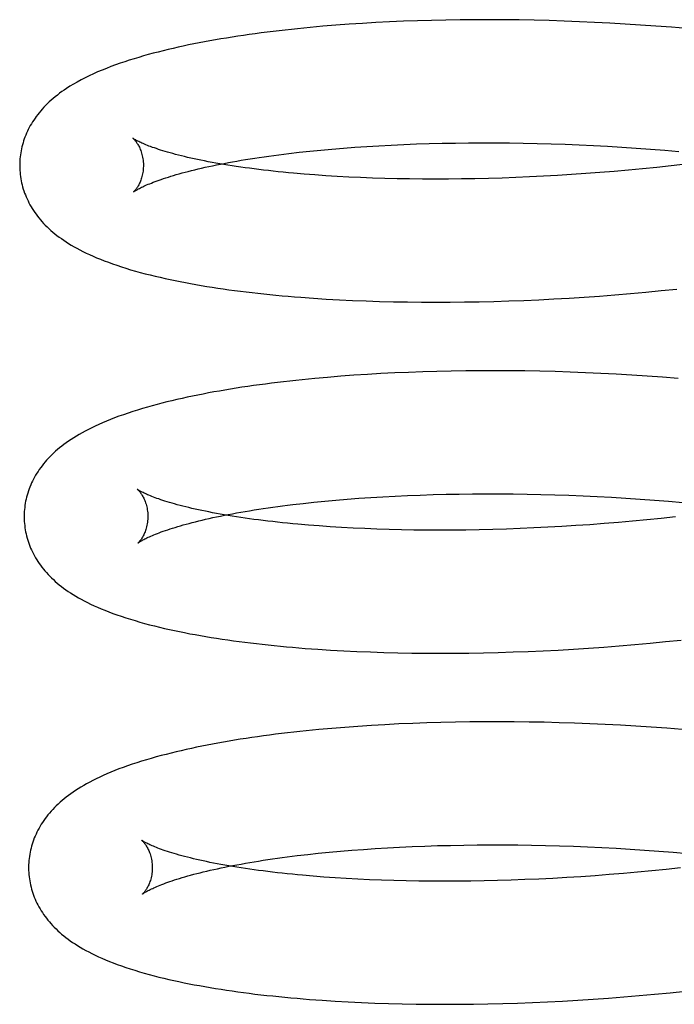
# Model space of a CAD drawing. Header units: inches. Extents: x 0 to 303, y 0 to 196.
# Tile 18 of 100: x 30.927 to 31.032, y 100.873 to 101.033. Entities that reach past the tile are written whole.
import ezdxf

# ---------------------------------------------------------------- set-up
doc = ezdxf.new("R2010")
doc.units = ezdxf.units.IN
doc.header["$LTSCALE"] = 16.67597
doc.header["$MEASUREMENT"] = 0
doc.linetypes.add('HIDDEN', pattern=[0.2, 0.1, -0.1])
doc.layers.add('DEFAULT_2', color=8, linetype='HIDDEN')

msp = doc.modelspace()

# ---------------------------------------------------------------- linework, layer by layer
at = {"layer": 'DEFAULT_2', "color": 8, "linetype": 'HIDDEN'}
for p, q in [((30.97349, 101.03152), (30.97145, 101.03131)), ((30.97555, 101.0317), (30.97349, 101.03152)), ((30.97765, 101.03187), (30.97555, 101.0317)), ((30.97978, 101.03203), (30.97765, 101.03187)), ((30.98194, 101.03217), (30.97978, 101.03203)), ((30.98412, 101.0323), (30.98194, 101.03217)), ((30.98633, 101.03241), (30.98412, 101.0323)), ((30.98857, 101.03251), (30.98633, 101.03241)), ((30.99083, 101.03259), (30.98857, 101.03251)), ((30.99312, 101.03266), (30.99083, 101.03259)), ((30.99543, 101.03271), (30.99312, 101.03266)), ((30.99776, 101.03275), (30.99543, 101.03271)), ((31.00011, 101.03277), (30.99776, 101.03275)), ((31.00248, 101.03277), (31.00011, 101.03277)), ((31.00486, 101.03276), (31.00248, 101.03277)), ((31.00726, 101.03273), (31.00486, 101.03276)), ((31.00968, 101.03269), (31.00726, 101.03273)), ((31.01211, 101.03262), (31.00968, 101.03269)), ((31.01456, 101.03255), (31.01211, 101.03262)), ((31.01701, 101.03245), (31.01456, 101.03255)), ((31.01947, 101.03234), (31.01701, 101.03245)), ((31.02195, 101.03222), (31.01947, 101.03234)), ((31.02443, 101.03207), (31.02195, 101.03222)), ((31.02691, 101.03191), (31.02443, 101.03207)), ((31.0294, 101.03173), (31.02691, 101.03191)), ((31.03189, 101.03154), (31.0294, 101.03173)), ((31.03438, 101.03133), (31.03189, 101.03154)), ((30.98073, 101.01214), (30.98265, 101.01227)), ((30.98265, 101.01227), (30.9846, 101.01239)), ((30.9846, 101.01239), (30.98659, 101.01249)), ((30.98659, 101.01249), (30.98861, 101.01259)), ((30.98861, 101.01259), (30.99065, 101.01267)), ((30.99065, 101.01267), (30.99273, 101.01273)), ((30.99273, 101.01273), (30.99483, 101.01279)), ((30.99483, 101.01279), (30.99696, 101.01282)), ((30.99696, 101.01282), (30.99911, 101.01285)), ((30.99911, 101.01285), (31.00128, 101.01286)), ((31.00128, 101.01286), (31.00348, 101.01286)), ((31.00348, 101.01286), (31.00569, 101.01284)), ((31.00569, 101.01284), (31.00792, 101.01281)), ((31.00792, 101.01281), (31.01017, 101.01276)), ((31.01017, 101.01276), (31.01243, 101.0127)), ((31.01243, 101.0127), (31.0147, 101.01262)), ((31.0147, 101.01262), (31.01698, 101.01253)), ((31.01698, 101.01253), (31.01927, 101.01242)), ((31.01927, 101.01242), (31.02157, 101.0123)), ((31.02157, 101.0123), (31.02388, 101.01216)), ((30.97003, 101.01112), (30.97171, 101.01132)), ((30.97171, 101.01132), (30.97343, 101.0115)), ((30.97343, 101.0115), (30.9752, 101.01168)), ((30.9752, 101.01168), (30.977, 101.01184)), ((30.977, 101.01184), (30.97885, 101.012)), ((30.97885, 101.012), (30.98073, 101.01214)), ((31.02388, 101.01216), (31.02618, 101.01201)), ((31.02618, 101.01201), (31.02849, 101.01184)), ((31.02849, 101.01184), (31.03081, 101.01165)), ((31.03081, 101.01165), (31.03312, 101.01145)), ((31.03185, 101.00913), (31.02955, 101.00888)), ((31.03416, 101.0094), (31.03185, 101.00913)), ((30.97424, 101.00766), (30.9725, 101.00779)), ((30.97603, 101.00753), (30.97424, 101.00766)), ((30.97786, 101.00742), (30.97603, 101.00753)), ((31.01348, 101.00757), (31.01122, 101.00744)), ((31.01576, 101.00771), (31.01348, 101.00757)), ((31.01804, 101.00787), (31.01576, 101.00771)), ((31.02033, 101.00804), (31.01804, 101.00787)), ((31.02263, 101.00823), (31.02033, 101.00804)), ((31.02493, 101.00843), (31.02263, 101.00823)), ((31.02724, 101.00865), (31.02493, 101.00843)), ((31.02955, 101.00888), (31.02724, 101.00865)), ((30.97972, 101.00732), (30.97786, 101.00742)), ((30.98162, 101.00723), (30.97972, 101.00732)), ((30.98356, 101.00715), (30.98162, 101.00723)), ((30.98553, 101.00709), (30.98356, 101.00715)), ((30.98753, 101.00704), (30.98553, 101.00709)), ((30.98956, 101.007), (30.98753, 101.00704)), ((30.99163, 101.00698), (30.98956, 101.007)), ((30.99371, 101.00697), (30.99163, 101.00698)), ((30.99583, 101.00698), (30.99371, 101.00697)), ((30.99797, 101.007), (30.99583, 101.00698)), ((31.00013, 101.00704), (30.99797, 101.007)), ((31.00231, 101.00709), (31.00013, 101.00704)), ((31.00451, 101.00715), (31.00231, 101.00709)), ((31.00673, 101.00723), (31.00451, 101.00715)), ((31.00897, 101.00733), (31.00673, 101.00723)), ((31.01122, 101.00744), (31.00897, 101.00733)), ((30.94492, 101.0049), (30.9453, 101.00515)), ((31.02277, 100.98826), (31.02526, 100.98847)), ((31.02526, 100.98847), (31.02775, 100.9887)), ((31.02775, 100.9887), (31.03025, 100.98894)), ((31.03025, 100.98894), (31.03275, 100.9892)), ((30.974, 100.98771), (30.97609, 100.98758)), ((30.97609, 100.98758), (30.9782, 100.98746)), ((30.9782, 100.98746), (30.98034, 100.98736)), ((30.98034, 100.98736), (30.98252, 100.98727)), ((30.98252, 100.98727), (30.98472, 100.98719)), ((30.98472, 100.98719), (30.98694, 100.98714)), ((30.98694, 100.98714), (30.9892, 100.9871)), ((30.9892, 100.9871), (30.99148, 100.98707)), ((30.99148, 100.98707), (30.99378, 100.98706)), ((30.99378, 100.98706), (30.9961, 100.98707)), ((30.9961, 100.98707), (30.99845, 100.9871)), ((30.99845, 100.9871), (31.00081, 100.98714)), ((31.00081, 100.98714), (31.00319, 100.9872)), ((31.00319, 100.9872), (31.00559, 100.98727)), ((31.00559, 100.98727), (31.00801, 100.98736)), ((31.00801, 100.98736), (31.01044, 100.98747)), ((31.01044, 100.98747), (31.01289, 100.98759)), ((31.01289, 100.98759), (31.01534, 100.98773)), ((31.01534, 100.98773), (31.01781, 100.98789)), ((31.01781, 100.98789), (31.02029, 100.98807)), ((31.02029, 100.98807), (31.02277, 100.98826)), ((30.98715, 100.97563), (30.98493, 100.97551)), ((30.9894, 100.97572), (30.98715, 100.97563)), ((30.99168, 100.97581), (30.9894, 100.97572)), ((30.99398, 100.97587), (30.99168, 100.97581)), ((30.9963, 100.97592), (30.99398, 100.97587)), ((30.99865, 100.97596), (30.9963, 100.97592)), ((31.00101, 100.97598), (30.99865, 100.97596)), ((31.00339, 100.97598), (31.00101, 100.97598)), ((31.00579, 100.97597), (31.00339, 100.97598)), ((31.00821, 100.97594), (31.00579, 100.97597)), ((31.01064, 100.97589), (31.00821, 100.97594)), ((31.01309, 100.97583), (31.01064, 100.97589)), ((31.01555, 100.97575), (31.01309, 100.97583)), ((31.01802, 100.97565), (31.01555, 100.97575)), ((31.02049, 100.97554), (31.01802, 100.97565)), ((30.97423, 100.97473), (30.97218, 100.97452)), ((30.97631, 100.97491), (30.97423, 100.97473)), ((30.97842, 100.97509), (30.97631, 100.97491)), ((30.98056, 100.97524), (30.97842, 100.97509)), ((30.98273, 100.97539), (30.98056, 100.97524)), ((30.98493, 100.97551), (30.98273, 100.97539)), ((31.02298, 100.97541), (31.02049, 100.97554)), ((31.02547, 100.97526), (31.02298, 100.97541)), ((31.02797, 100.9751), (31.02547, 100.97526)), ((31.03048, 100.97492), (31.02797, 100.9751)), ((31.03298, 100.97472), (31.03048, 100.97492)), ((30.97583, 100.95488), (30.97764, 100.95504)), ((30.97764, 100.95504), (30.97948, 100.9552)), ((30.97948, 100.9552), (30.98136, 100.95534)), ((30.98136, 100.95534), (30.98328, 100.95547)), ((30.98328, 100.95547), (30.98523, 100.95559)), ((30.98523, 100.95559), (30.98722, 100.9557)), ((30.98722, 100.9557), (30.98924, 100.95579)), ((30.98924, 100.95579), (30.99128, 100.95587)), ((30.99128, 100.95587), (30.99336, 100.95594)), ((30.99336, 100.95594), (30.99546, 100.95599)), ((30.99546, 100.95599), (30.99759, 100.95603)), ((30.99759, 100.95603), (30.99974, 100.95606)), ((30.99974, 100.95606), (31.00191, 100.95607)), ((31.00191, 100.95607), (31.00411, 100.95607)), ((31.00411, 100.95607), (31.00632, 100.95605)), ((31.00632, 100.95605), (31.00855, 100.95602)), ((31.00855, 100.95602), (31.0108, 100.95597)), ((31.0108, 100.95597), (31.01306, 100.95591)), ((31.01306, 100.95591), (31.01533, 100.95583)), ((31.01533, 100.95583), (31.01761, 100.95574)), ((31.01761, 100.95574), (31.01991, 100.95563)), ((31.01991, 100.95563), (31.02221, 100.95551)), ((31.02221, 100.95551), (31.02451, 100.95537)), ((31.02451, 100.95537), (31.02682, 100.95522)), ((31.02682, 100.95522), (31.02914, 100.95505)), ((31.02914, 100.95505), (31.03145, 100.95487)), ((30.97067, 100.95432), (30.97235, 100.95452)), ((30.97235, 100.95452), (30.97407, 100.9547)), ((30.97407, 100.9547), (30.97583, 100.95488)), ((31.03145, 100.95487), (31.03376, 100.95467)), ((31.02793, 100.95185), (31.02562, 100.95164)), ((31.03023, 100.95209), (31.02793, 100.95185)), ((31.03254, 100.95234), (31.03023, 100.95209)), ((30.97494, 100.95087), (30.9732, 100.951)), ((30.97673, 100.95074), (30.97494, 100.95087)), ((30.97856, 100.95063), (30.97673, 100.95074)), ((30.98042, 100.95053), (30.97856, 100.95063)), ((30.98232, 100.95044), (30.98042, 100.95053)), ((30.98426, 100.95036), (30.98232, 100.95044)), ((30.98623, 100.9503), (30.98426, 100.95036)), ((30.98823, 100.95025), (30.98623, 100.9503)), ((30.99026, 100.95021), (30.98823, 100.95025)), ((30.99232, 100.95019), (30.99026, 100.95021)), ((30.99441, 100.95018), (30.99232, 100.95019)), ((30.99652, 100.95019), (30.99441, 100.95018)), ((30.99866, 100.95021), (30.99652, 100.95019)), ((31.00082, 100.95025), (30.99866, 100.95021)), ((31.003, 100.9503), (31.00082, 100.95025)), ((31.00521, 100.95036), (31.003, 100.9503)), ((31.00743, 100.95044), (31.00521, 100.95036)), ((31.00966, 100.95054), (31.00743, 100.95044)), ((31.01191, 100.95065), (31.00966, 100.95054)), ((31.01417, 100.95077), (31.01191, 100.95065)), ((31.01645, 100.95092), (31.01417, 100.95077)), ((31.01873, 100.95107), (31.01645, 100.95092)), ((31.02102, 100.95124), (31.01873, 100.95107)), ((31.02332, 100.95143), (31.02102, 100.95124)), ((31.02562, 100.95164), (31.02332, 100.95143)), ((31.01605, 100.93094), (31.01851, 100.9311)), ((31.01851, 100.9311), (31.02099, 100.93127)), ((31.02099, 100.93127), (31.02347, 100.93147)), ((31.02347, 100.93147), (31.02596, 100.93168)), ((31.02596, 100.93168), (31.02846, 100.9319)), ((31.02846, 100.9319), (31.03095, 100.93215)), ((31.03095, 100.93215), (31.03346, 100.93241)), ((30.97471, 100.93092), (30.97679, 100.93079)), ((30.97679, 100.93079), (30.97891, 100.93067)), ((30.97891, 100.93067), (30.98105, 100.93056)), ((30.98105, 100.93056), (30.98322, 100.93048)), ((30.98322, 100.93048), (30.98542, 100.9304)), ((30.98542, 100.9304), (30.98765, 100.93035)), ((30.98765, 100.93035), (30.9899, 100.93031)), ((30.9899, 100.93031), (30.99218, 100.93028)), ((30.99218, 100.93028), (30.99448, 100.93027)), ((30.99448, 100.93027), (30.99681, 100.93028)), ((30.99681, 100.93028), (30.99915, 100.93031)), ((30.99915, 100.93031), (31.00152, 100.93035)), ((31.00152, 100.93035), (31.0039, 100.9304)), ((31.0039, 100.9304), (31.0063, 100.93048)), ((31.0063, 100.93048), (31.00872, 100.93057)), ((31.00872, 100.93057), (31.01115, 100.93068)), ((31.01115, 100.93068), (31.01359, 100.9308)), ((31.01359, 100.9308), (31.01605, 100.93094)), ((30.97907, 100.91829), (30.97696, 100.91812)), ((30.98121, 100.91845), (30.97907, 100.91829)), ((30.98338, 100.91859), (30.98121, 100.91845)), ((30.98558, 100.91872), (30.98338, 100.91859)), ((30.98781, 100.91883), (30.98558, 100.91872)), ((30.99006, 100.91893), (30.98781, 100.91883)), ((30.99233, 100.91901), (30.99006, 100.91893)), ((30.99463, 100.91908), (30.99233, 100.91901)), ((30.99696, 100.91913), (30.99463, 100.91908)), ((30.9993, 100.91917), (30.99696, 100.91913)), ((31.00167, 100.91918), (30.9993, 100.91917)), ((31.00405, 100.91919), (31.00167, 100.91918)), ((31.00645, 100.91917), (31.00405, 100.91919)), ((31.00887, 100.91915), (31.00645, 100.91917)), ((31.0113, 100.9191), (31.00887, 100.91915)), ((31.01375, 100.91904), (31.0113, 100.9191)), ((31.01621, 100.91896), (31.01375, 100.91904)), ((31.01868, 100.91886), (31.01621, 100.91896)), ((31.02116, 100.91875), (31.01868, 100.91886)), ((31.02364, 100.91862), (31.02116, 100.91875)), ((31.02614, 100.91847), (31.02364, 100.91862)), ((31.02864, 100.91831), (31.02614, 100.91847)), ((31.03114, 100.91813), (31.02864, 100.91831)), ((30.97489, 100.91793), (30.97284, 100.91773)), ((30.97696, 100.91812), (30.97489, 100.91793)), ((31.03365, 100.91793), (31.03114, 100.91813)), ((30.99409, 100.89915), (30.9962, 100.8992)), ((30.9962, 100.8992), (30.99832, 100.89924)), ((30.99832, 100.89924), (31.00048, 100.89927)), ((31.00048, 100.89927), (31.00265, 100.89928)), ((31.00265, 100.89928), (31.00484, 100.89928)), ((31.00484, 100.89928), (31.00706, 100.89926)), ((31.00706, 100.89926), (31.00929, 100.89923)), ((31.00929, 100.89923), (31.01153, 100.89918)), ((31.01153, 100.89918), (31.01379, 100.89912)), ((30.9714, 100.89753), (30.97308, 100.89773)), ((30.97308, 100.89773), (30.9748, 100.89791)), ((30.9748, 100.89791), (30.97657, 100.89809)), ((30.97657, 100.89809), (30.97837, 100.89825)), ((30.97837, 100.89825), (30.98022, 100.89841)), ((30.98022, 100.89841), (30.9821, 100.89855)), ((30.9821, 100.89855), (30.98402, 100.89868)), ((30.98402, 100.89868), (30.98597, 100.8988)), ((30.98597, 100.8988), (30.98795, 100.89891)), ((30.98795, 100.89891), (30.98997, 100.899)), ((30.98997, 100.899), (30.99202, 100.89908)), ((30.99202, 100.89908), (30.99409, 100.89915)), ((31.01379, 100.89912), (31.01607, 100.89904)), ((31.01607, 100.89904), (31.01835, 100.89895)), ((31.01835, 100.89895), (31.02064, 100.89884)), ((31.02064, 100.89884), (31.02294, 100.89872)), ((31.02294, 100.89872), (31.02525, 100.89858)), ((31.02525, 100.89858), (31.02756, 100.89843)), ((31.02756, 100.89843), (31.02987, 100.89826)), ((31.02987, 100.89826), (31.03218, 100.89807)), ((31.03218, 100.89807), (31.03449, 100.89787)), ((31.02183, 100.89446), (31.01954, 100.89429)), ((31.02413, 100.89465), (31.02183, 100.89446)), ((31.02643, 100.89485), (31.02413, 100.89465)), ((31.02874, 100.89507), (31.02643, 100.89485)), ((31.03105, 100.89531), (31.02874, 100.89507)), ((31.03336, 100.89556), (31.03105, 100.89531)), ((30.97571, 100.89407), (30.97396, 100.89421)), ((30.9775, 100.89395), (30.97571, 100.89407)), ((30.97933, 100.89383), (30.9775, 100.89395)), ((30.98119, 100.89373), (30.97933, 100.89383)), ((30.9831, 100.89364), (30.98119, 100.89373)), ((30.98504, 100.89357), (30.9831, 100.89364)), ((30.98701, 100.89351), (30.98504, 100.89357)), ((30.98901, 100.89346), (30.98701, 100.89351)), ((30.99104, 100.89342), (30.98901, 100.89346)), ((30.99311, 100.8934), (30.99104, 100.89342)), ((30.9952, 100.89339), (30.99311, 100.8934)), ((30.99731, 100.8934), (30.9952, 100.89339)), ((30.99945, 100.89342), (30.99731, 100.8934)), ((31.00162, 100.89346), (30.99945, 100.89342)), ((31.0038, 100.89351), (31.00162, 100.89346)), ((31.006, 100.89357), (31.0038, 100.89351)), ((31.00822, 100.89365), (31.006, 100.89357)), ((31.01046, 100.89375), (31.00822, 100.89365)), ((31.01271, 100.89386), (31.01046, 100.89375)), ((31.01498, 100.89399), (31.01271, 100.89386)), ((31.01725, 100.89413), (31.01498, 100.89399)), ((31.01954, 100.89429), (31.01725, 100.89413)), ((31.02917, 100.87511), (31.03167, 100.87536)), ((31.03167, 100.87536), (31.03417, 100.87562)), ((30.97543, 100.87413), (30.97751, 100.874)), ((30.97751, 100.874), (30.97963, 100.87388)), ((30.97963, 100.87388), (30.98177, 100.87377)), ((30.98177, 100.87377), (30.98394, 100.87369)), ((30.98394, 100.87369), (30.98614, 100.87361)), ((31.00462, 100.87361), (31.00702, 100.87369)), ((31.00702, 100.87369), (31.00943, 100.87378)), ((31.00943, 100.87378), (31.01186, 100.87388)), ((31.01186, 100.87388), (31.01431, 100.87401)), ((31.01431, 100.87401), (31.01676, 100.87415)), ((31.01676, 100.87415), (31.01923, 100.87431)), ((31.01923, 100.87431), (31.02171, 100.87448)), ((31.02171, 100.87448), (31.02419, 100.87468)), ((31.02419, 100.87468), (31.02668, 100.87489)), ((31.02668, 100.87489), (31.02917, 100.87511)), ((30.98614, 100.87361), (30.98837, 100.87356)), ((30.98837, 100.87356), (30.99062, 100.87352)), ((30.99062, 100.87352), (30.9929, 100.87349)), ((30.9929, 100.87349), (30.9952, 100.87348)), ((30.9952, 100.87348), (30.99753, 100.87349)), ((30.99753, 100.87349), (30.99987, 100.87351)), ((30.99987, 100.87351), (31.00223, 100.87356)), ((31.00223, 100.87356), (31.00462, 100.87361))]:
    msp.add_line(p, q, dxfattribs=at)
for points in [[(30.97145, 101.03131), (30.97045, 101.03121), (30.96945, 101.0311), (30.96846, 101.03099), (30.96748, 101.03087), (30.96651, 101.03075), (30.96554, 101.03062), (30.96459, 101.0305), (30.96364, 101.03037), (30.96271, 101.03023), (30.96178, 101.03009), (30.96086, 101.02995), (30.95995, 101.0298), (30.95904, 101.02966), (30.95815, 101.0295), (30.95727, 101.02934), (30.95639, 101.02918), (30.95552, 101.02902), (30.95466, 101.02885), (30.95381, 101.02868), (30.95297, 101.0285), (30.95214, 101.02832), (30.95132, 101.02813), (30.9505, 101.02794), (30.94969, 101.02774), (30.94889, 101.02754), (30.9481, 101.02734), (30.94731, 101.02712), (30.94654, 101.02691), (30.94577, 101.02668), (30.945, 101.02645), (30.94424, 101.02621), (30.94349, 101.02597), (30.94275, 101.02572), (30.94201, 101.02546), (30.94127, 101.02518), (30.94055, 101.0249), (30.93983, 101.02461), (30.93912, 101.02431), (30.93843, 101.02401), (30.93775, 101.02369), (30.93709, 101.02337), (30.93644, 101.02303), (30.93582, 101.02269), (30.93522, 101.02235), (30.93464, 101.022), (30.93409, 101.02165)], [(30.93409, 101.02165), (30.93371, 101.02139), (30.93333, 101.02113), (30.93296, 101.02086), (30.93261, 101.02058), (30.93226, 101.02031), (30.93193, 101.02003), (30.93161, 101.01975), (30.9313, 101.01947), (30.931, 101.01919), (30.93071, 101.0189), (30.93043, 101.01861), (30.93017, 101.01832), (30.92991, 101.01802), (30.92966, 101.01772), (30.92943, 101.01743), (30.9292, 101.01713), (30.92899, 101.01683), (30.92878, 101.01653), (30.92859, 101.01623), (30.92841, 101.01593), (30.92823, 101.01563), (30.92807, 101.01533), (30.92791, 101.01502), (30.92777, 101.01472), (30.92763, 101.01441), (30.92749, 101.0141), (30.92737, 101.01379), (30.92726, 101.01348), (30.92715, 101.01316), (30.92705, 101.01284), (30.92696, 101.01253), (30.92688, 101.01221), (30.92681, 101.01189), (30.92674, 101.01157), (30.92668, 101.01124), (30.92664, 101.01092), (30.92659, 101.0106), (30.92656, 101.01027), (30.92654, 101.00994), (30.92652, 101.00962), (30.92652, 101.00929), (30.92652, 101.00901)], [(30.94484, 101.01358), (30.94483, 101.01359), (30.94481, 101.01359), (30.94481, 101.0136), (30.94482, 101.01359), (30.94483, 101.01358), (30.94485, 101.01357), (30.94487, 101.01354), (30.9449, 101.01351), (30.94494, 101.01348), (30.94498, 101.01343), (30.94503, 101.01338), (30.94508, 101.01332), (30.94514, 101.01326), (30.9452, 101.01318), (30.94527, 101.0131), (30.94533, 101.01301), (30.9454, 101.01291), (30.94547, 101.01281), (30.94555, 101.01269), (30.94562, 101.01257), (30.9457, 101.01243), (30.94578, 101.01229), (30.94586, 101.01213), (30.94593, 101.01197), (30.94601, 101.01179), (30.94608, 101.01161), (30.94615, 101.01141), (30.94622, 101.0112), (30.94628, 101.01098), (30.94634, 101.01076), (30.94639, 101.01052), (30.94643, 101.01028), (30.94646, 101.01003), (30.94649, 101.00977), (30.94651, 101.00951), (30.94652, 101.00927)], [(30.9725, 101.00779), (30.97079, 101.00794), (30.96996, 101.00802), (30.96913, 101.0081), (30.96832, 101.00818), (30.96752, 101.00827), (30.96673, 101.00836), (30.96595, 101.00845), (30.96519, 101.00854), (30.96443, 101.00864), (30.96369, 101.00873), (30.96296, 101.00883), (30.96225, 101.00893), (30.96154, 101.00904), (30.96085, 101.00914), (30.96018, 101.00925), (30.95951, 101.00936), (30.95887, 101.00947), (30.95823, 101.00958), (30.95761, 101.00969), (30.957, 101.0098), (30.95641, 101.00992), (30.95583, 101.01003), (30.95526, 101.01015), (30.95472, 101.01027), (30.95418, 101.01039), (30.95366, 101.0105), (30.95316, 101.01062), (30.95267, 101.01074), (30.95219, 101.01086), (30.95173, 101.01098), (30.95129, 101.0111), (30.95086, 101.01122), (30.95044, 101.01133), (30.95004, 101.01145), (30.94966, 101.01157), (30.94929, 101.01168), (30.94894, 101.01179), (30.94861, 101.01191), (30.94829, 101.01202), (30.94798, 101.01212), (30.94769, 101.01223), (30.94742, 101.01233), (30.94716, 101.01243), (30.94692, 101.01253), (30.94669, 101.01262), (30.94648, 101.01272), (30.94628, 101.0128), (30.94609, 101.01289), (30.94592, 101.01297), (30.94577, 101.01305), (30.94562, 101.01312), (30.94549, 101.01319), (30.94537, 101.01325), (30.94527, 101.01331), (30.94517, 101.01336), (30.94509, 101.01341), (30.94502, 101.01345), (30.94496, 101.01349), (30.94491, 101.01352), (30.94488, 101.01355), (30.94485, 101.01357), (30.94484, 101.01358)], [(30.9453, 101.00515), (30.94539, 101.00521), (30.94549, 101.00527), (30.94561, 101.00533), (30.94574, 101.00541), (30.94588, 101.00548), (30.94604, 101.00556), (30.94621, 101.00565), (30.9464, 101.00574), (30.9466, 101.00583), (30.94681, 101.00593), (30.94704, 101.00603), (30.94728, 101.00614), (30.94754, 101.00624), (30.94781, 101.00635), (30.9481, 101.00647), (30.9484, 101.00658), (30.94872, 101.0067), (30.94906, 101.00682), (30.94941, 101.00694), (30.94977, 101.00707), (30.95016, 101.00719), (30.95055, 101.00732), (30.95096, 101.00745), (30.95139, 101.00758), (30.95184, 101.00771), (30.95229, 101.00784), (30.95277, 101.00797), (30.95326, 101.0081), (30.95376, 101.00823), (30.95428, 101.00836), (30.95481, 101.00849), (30.95536, 101.00863), (30.95592, 101.00876), (30.9565, 101.00889), (30.95709, 101.00902), (30.9577, 101.00914), (30.95832, 101.00927), (30.95896, 101.0094), (30.9596, 101.00953), (30.96027, 101.00965), (30.96094, 101.00977), (30.96163, 101.0099), (30.96233, 101.01002), (30.96304, 101.01014), (30.96377, 101.01025), (30.96451, 101.01037), (30.96526, 101.01048), (30.96603, 101.01059), (30.96681, 101.0107), (30.96759, 101.01081), (30.96839, 101.01092), (30.96921, 101.01102), (30.97003, 101.01112)], [(30.94652, 101.00927), (30.94651, 101.00904), (30.9465, 101.00878), (30.94649, 101.00853), (30.94646, 101.00829), (30.94643, 101.00805), (30.94638, 101.00782), (30.94634, 101.0076), (30.94628, 101.00739), (30.94623, 101.00719), (30.94617, 101.007), (30.9461, 101.00681), (30.94604, 101.00664), (30.94597, 101.00647), (30.9459, 101.00632), (30.94583, 101.00617), (30.94576, 101.00603), (30.94569, 101.00591), (30.94562, 101.00579), (30.94555, 101.00568), (30.94548, 101.00558), (30.94542, 101.00548), (30.94536, 101.00539), (30.9453, 101.00532), (30.94524, 101.00524), (30.94519, 101.00518), (30.94514, 101.00512), (30.94509, 101.00507), (30.94505, 101.00503), (30.94502, 101.00499), (30.94499, 101.00496), (30.94496, 101.00493), (30.94494, 101.00491), (30.94493, 101.00491)], [(30.92652, 101.00901), (30.92652, 101.00873), (30.92654, 101.00839), (30.92657, 101.00805), (30.9266, 101.00771), (30.92664, 101.00738), (30.9267, 101.00704), (30.92676, 101.00671), (30.92683, 101.00637), (30.92691, 101.00604), (30.92699, 101.00571), (30.92709, 101.00538), (30.9272, 101.00506), (30.92731, 101.00473), (30.92743, 101.00441), (30.92756, 101.00409), (30.92771, 101.00377), (30.92786, 101.00345), (30.92801, 101.00314), (30.92818, 101.00283), (30.92836, 101.00251), (30.92855, 101.0022), (30.92874, 101.0019), (30.92895, 101.00159), (30.92917, 101.00129), (30.92939, 101.00099), (30.92963, 101.00069), (30.92987, 101.0004), (30.93012, 101.00011), (30.93039, 100.99982), (30.93066, 100.99953), (30.93095, 100.99925), (30.93124, 100.99897), (30.93155, 100.99869), (30.93187, 100.99842), (30.93219, 100.99815), (30.93253, 100.99788), (30.93289, 100.99761), (30.93325, 100.99735), (30.93363, 100.99708), (30.93402, 100.99682), (30.93443, 100.99656), (30.93486, 100.9963), (30.9353, 100.99605), (30.93576, 100.99579), (30.93625, 100.99553), (30.93675, 100.99527), (30.93727, 100.99502), (30.93781, 100.99476), (30.93838, 100.99451), (30.93896, 100.99426), (30.93957, 100.99401), (30.9402, 100.99376), (30.94085, 100.99352), (30.94153, 100.99328), (30.94223, 100.99304), (30.94295, 100.9928), (30.94369, 100.99256), (30.94445, 100.99233), (30.94522, 100.99211), (30.94601, 100.99189), (30.9468, 100.99168), (30.9476, 100.99148), (30.9484, 100.99128), (30.94921, 100.99109), (30.95002, 100.99091), (30.95083, 100.99073), (30.95165, 100.99056), (30.95248, 100.9904), (30.95332, 100.99023), (30.95416, 100.99008), (30.95502, 100.98992), (30.95588, 100.98978), (30.95676, 100.98963), (30.95764, 100.98949), (30.95853, 100.98935), (30.95944, 100.98922), (30.96035, 100.98909), (30.96127, 100.98897), (30.9622, 100.98885), (30.96313, 100.98873), (30.96408, 100.98862), (30.96503, 100.98851), (30.966, 100.98841), (30.96697, 100.98831), (30.96795, 100.98821), (30.96893, 100.98812), (30.96993, 100.98803), (30.97094, 100.98795), (30.97195, 100.98786), (30.974, 100.98771)], [(30.97218, 100.97452), (30.97117, 100.97442), (30.97017, 100.97431), (30.96917, 100.97419), (30.96819, 100.97408), (30.96721, 100.97396), (30.96624, 100.97383), (30.96528, 100.9737), (30.96433, 100.97357), (30.96339, 100.97344), (30.96246, 100.9733), (30.96153, 100.97315), (30.96062, 100.97301), (30.95971, 100.97285), (30.95881, 100.9727), (30.95792, 100.97254), (30.95704, 100.97238), (30.95617, 100.97221), (30.9553, 100.97204), (30.95445, 100.97187), (30.9536, 100.97169), (30.95277, 100.9715), (30.95195, 100.97132), (30.95113, 100.97113), (30.95032, 100.97093), (30.94952, 100.97073), (30.94873, 100.97052), (30.94794, 100.97031), (30.94716, 100.97009), (30.94637, 100.96986), (30.94559, 100.96962), (30.94482, 100.96938), (30.94405, 100.96912), (30.9433, 100.96887), (30.94257, 100.96861), (30.94187, 100.96834), (30.94119, 100.96808), (30.94053, 100.96782), (30.9399, 100.96755), (30.9393, 100.96728), (30.93872, 100.96702), (30.93816, 100.96675), (30.93762, 100.96648), (30.93711, 100.96621), (30.93661, 100.96594), (30.93614, 100.96567), (30.93568, 100.96541), (30.93525, 100.96514), (30.93483, 100.96487), (30.93443, 100.9646), (30.93404, 100.96433), (30.93367, 100.96405), (30.93331, 100.96378), (30.93297, 100.9635), (30.93263, 100.96323), (30.93231, 100.96295), (30.932, 100.96266), (30.9317, 100.96238), (30.93142, 100.96209), (30.93114, 100.9618), (30.93087, 100.96151), (30.93062, 100.96122), (30.93037, 100.96092), (30.93013, 100.96062), (30.92991, 100.96032), (30.92969, 100.96001), (30.92948, 100.9597), (30.92928, 100.95939), (30.92909, 100.95908), (30.92891, 100.95877), (30.92875, 100.95845), (30.92859, 100.95813), (30.92843, 100.95782), (30.92829, 100.9575), (30.92816, 100.95717), (30.92804, 100.95685), (30.92792, 100.95653), (30.92782, 100.9562), (30.92772, 100.95587), (30.92763, 100.95554), (30.92755, 100.95521), (30.92748, 100.95487), (30.92742, 100.95454), (30.92737, 100.9542), (30.92732, 100.95387), (30.92729, 100.95353), (30.92726, 100.95319), (30.92724, 100.95285), (30.92724, 100.95251), (30.92724, 100.95222)], [(30.94556, 100.95678), (30.94555, 100.95679), (30.94553, 100.9568), (30.94553, 100.95681), (30.94554, 100.9568), (30.94555, 100.95679), (30.94557, 100.95677), (30.94559, 100.95675), (30.94562, 100.95672), (30.94566, 100.95668), (30.9457, 100.95664), (30.94575, 100.95659), (30.94581, 100.95653), (30.94586, 100.95646), (30.94592, 100.95639), (30.94599, 100.95631), (30.94605, 100.95622), (30.94612, 100.95612), (30.9462, 100.95602), (30.94627, 100.9559), (30.94634, 100.95577), (30.94642, 100.95564), (30.9465, 100.9555), (30.94658, 100.95534), (30.94665, 100.95518), (30.94673, 100.955), (30.9468, 100.95481), (30.94687, 100.95462), (30.94694, 100.95441), (30.947, 100.95419), (30.94706, 100.95397), (30.94711, 100.95373), (30.94715, 100.95349), (30.94718, 100.95324), (30.94721, 100.95298), (30.94723, 100.95272), (30.94724, 100.95248)], [(30.9732, 100.951), (30.9715, 100.95115), (30.97066, 100.95123), (30.96984, 100.95131), (30.96902, 100.95139), (30.96822, 100.95148), (30.96743, 100.95157), (30.96666, 100.95166), (30.96589, 100.95175), (30.96514, 100.95185), (30.9644, 100.95194), (30.96367, 100.95204), (30.96295, 100.95214), (30.96225, 100.95225), (30.96156, 100.95235), (30.96089, 100.95246), (30.96022, 100.95257), (30.95957, 100.95268), (30.95894, 100.95279), (30.95832, 100.9529), (30.95771, 100.95301), (30.95712, 100.95313), (30.95654, 100.95324), (30.95598, 100.95336), (30.95543, 100.95348), (30.95489, 100.9536), (30.95437, 100.95371), (30.95387, 100.95383), (30.95338, 100.95395), (30.9529, 100.95407), (30.95244, 100.95419), (30.952, 100.95431), (30.95157, 100.95443), (30.95116, 100.95454), (30.95076, 100.95466), (30.95038, 100.95478), (30.95001, 100.95489), (30.94966, 100.955), (30.94932, 100.95512), (30.949, 100.95523), (30.9487, 100.95533), (30.94841, 100.95544), (30.94814, 100.95554), (30.94788, 100.95564), (30.94764, 100.95574), (30.94741, 100.95583), (30.9472, 100.95593), (30.947, 100.95601), (30.94681, 100.9561), (30.94664, 100.95618), (30.94648, 100.95626), (30.94634, 100.95633), (30.94621, 100.9564), (30.94609, 100.95646), (30.94599, 100.95652), (30.94589, 100.95657), (30.94581, 100.95662), (30.94574, 100.95666), (30.94568, 100.9567), (30.94563, 100.95673), (30.9456, 100.95676), (30.94557, 100.95678), (30.94556, 100.95678)], [(30.94564, 100.94811), (30.94566, 100.94812), (30.94568, 100.94813), (30.94571, 100.94815), (30.94574, 100.94818), (30.94579, 100.94822), (30.94585, 100.94825), (30.94592, 100.9483), (30.946, 100.94835), (30.94609, 100.94841), (30.9462, 100.94847), (30.94631, 100.94853), (30.94644, 100.94861), (30.94659, 100.94868), (30.94674, 100.94876), (30.94691, 100.94885), (30.94709, 100.94894), (30.94729, 100.94903), (30.9475, 100.94913), (30.94773, 100.94923), (30.94797, 100.94933), (30.94823, 100.94944), (30.9485, 100.94955), (30.94878, 100.94966), (30.94909, 100.94978), (30.9494, 100.9499), (30.94974, 100.95002), (30.95009, 100.95014), (30.95045, 100.95026), (30.95083, 100.95039), (30.95123, 100.95051), (30.95164, 100.95064), (30.95206, 100.95077), (30.9525, 100.9509), (30.95296, 100.95103), (30.95343, 100.95116), (30.95392, 100.95129), (30.95442, 100.95143), (30.95494, 100.95156), (30.95547, 100.95169), (30.95602, 100.95182), (30.95658, 100.95195), (30.95716, 100.95208), (30.95775, 100.95221), (30.95835, 100.95234), (30.95897, 100.95247), (30.95961, 100.9526), (30.96025, 100.95272), (30.96091, 100.95285), (30.96159, 100.95297), (30.96228, 100.95309), (30.96298, 100.95321), (30.96369, 100.95333), (30.96442, 100.95345), (30.96516, 100.95357), (30.96591, 100.95368), (30.96667, 100.95379), (30.96745, 100.9539), (30.96823, 100.95401), (30.96903, 100.95412), (30.96984, 100.95422), (30.97067, 100.95432)], [(30.92724, 100.95222), (30.92724, 100.95194), (30.92726, 100.9516), (30.92729, 100.95126), (30.92732, 100.95092), (30.92736, 100.95059), (30.92742, 100.95025), (30.92748, 100.94992), (30.92755, 100.94958), (30.92763, 100.94925), (30.92771, 100.94892), (30.92781, 100.94859), (30.92792, 100.94827), (30.92803, 100.94794), (30.92815, 100.94762), (30.92828, 100.9473), (30.92843, 100.94698), (30.92858, 100.94666), (30.92873, 100.94635), (30.9289, 100.94604), (30.92908, 100.94572), (30.92927, 100.94541), (30.92946, 100.94511), (30.92967, 100.9448), (30.92989, 100.9445), (30.93011, 100.9442), (30.93034, 100.9439), (30.93059, 100.94361), (30.93084, 100.94332), (30.93111, 100.94303), (30.93138, 100.94274), (30.93167, 100.94246), (30.93196, 100.94218), (30.93227, 100.9419), (30.93258, 100.94163), (30.93291, 100.94136), (30.93325, 100.94109), (30.93361, 100.94082), (30.93397, 100.94056), (30.93435, 100.94029), (30.93474, 100.94003), (30.93515, 100.93977), (30.93558, 100.93951), (30.93602, 100.93926), (30.93648, 100.939), (30.93696, 100.93874), (30.93747, 100.93848), (30.93799, 100.93823), (30.93853, 100.93797), (30.9391, 100.93772), (30.93968, 100.93747), (30.94029, 100.93722), (30.94092, 100.93697), (30.94157, 100.93673), (30.94224, 100.93649), (30.94294, 100.93625), (30.94366, 100.93601), (30.94441, 100.93577), (30.94516, 100.93555), (30.94594, 100.93532), (30.94672, 100.9351), (30.94752, 100.93489), (30.94832, 100.93469), (30.94912, 100.93449), (30.94992, 100.9343), (30.95073, 100.93412), (30.95155, 100.93394), (30.95237, 100.93377), (30.95319, 100.93361), (30.95403, 100.93344), (30.95487, 100.93329), (30.95573, 100.93313), (30.95659, 100.93299), (30.95747, 100.93284), (30.95835, 100.9327), (30.95925, 100.93256), (30.96015, 100.93243), (30.96106, 100.9323), (30.96198, 100.93218), (30.96291, 100.93206), (30.96385, 100.93194), (30.96479, 100.93183), (30.96574, 100.93172), (30.96671, 100.93162), (30.96768, 100.93152), (30.96866, 100.93142), (30.96965, 100.93133), (30.97064, 100.93124), (30.97165, 100.93115), (30.97266, 100.93107), (30.97471, 100.93092)], [(30.94724, 100.95248), (30.94723, 100.95224), (30.94722, 100.95197), (30.9472, 100.95171), (30.94717, 100.95146), (30.94714, 100.95122), (30.94709, 100.95098), (30.94704, 100.95075), (30.94699, 100.95053), (30.94692, 100.95032), (30.94686, 100.95012), (30.94679, 100.94993), (30.94672, 100.94976), (30.94665, 100.94959), (30.94657, 100.94943), (30.9465, 100.94929), (30.94643, 100.94915), (30.94635, 100.94903), (30.94628, 100.94891), (30.94621, 100.9488), (30.94615, 100.9487), (30.94608, 100.94861), (30.94602, 100.94853), (30.94596, 100.94845), (30.94591, 100.94839), (30.94586, 100.94833), (30.94581, 100.94827), (30.94577, 100.94823), (30.94573, 100.94819), (30.9457, 100.94816), (30.94568, 100.94814), (30.94566, 100.94812), (30.94565, 100.94811), (30.94564, 100.94811)], [(30.97284, 100.91773), (30.97183, 100.91762), (30.97083, 100.91751), (30.96983, 100.9174), (30.96885, 100.91728), (30.96787, 100.91716), (30.9669, 100.91703), (30.96594, 100.9169), (30.96499, 100.91677), (30.96405, 100.91663), (30.96311, 100.91649), (30.96219, 100.91635), (30.96127, 100.9162), (30.96037, 100.91605), (30.95947, 100.9159), (30.95858, 100.91574), (30.9577, 100.91558), (30.95683, 100.91541), (30.95596, 100.91524), (30.95511, 100.91506), (30.95427, 100.91488), (30.95344, 100.9147), (30.95262, 100.91451), (30.9518, 100.91432), (30.95099, 100.91413), (30.95019, 100.91392), (30.94939, 100.91371), (30.94859, 100.9135), (30.9478, 100.91327), (30.94701, 100.91304), (30.94623, 100.9128), (30.94546, 100.91256), (30.94471, 100.91231), (30.94397, 100.91206), (30.94326, 100.9118), (30.94257, 100.91155), (30.9419, 100.91129), (30.94125, 100.91102), (30.94063, 100.91076), (30.94003, 100.9105), (30.93945, 100.91023), (30.93889, 100.90996), (30.93835, 100.9097), (30.93784, 100.90943), (30.93734, 100.90916), (30.93687, 100.90889), (30.93641, 100.90862), (30.93597, 100.90835), (30.93556, 100.90808), (30.93515, 100.90781), (30.93477, 100.90754), (30.9344, 100.90727), (30.93404, 100.90699), (30.93369, 100.90672), (30.93336, 100.90644), (30.93304, 100.90616), (30.93273, 100.90588), (30.93243, 100.90559), (30.93214, 100.90531), (30.93186, 100.90502), (30.9316, 100.90472), (30.93134, 100.90443), (30.93109, 100.90413), (30.93086, 100.90383), (30.93063, 100.90353), (30.93041, 100.90322), (30.9302, 100.90292), (30.93, 100.90261), (30.92982, 100.90229), (30.92964, 100.90198), (30.92947, 100.90166), (30.92931, 100.90135), (30.92916, 100.90103), (30.92901, 100.90071), (30.92888, 100.90039), (30.92876, 100.90006), (30.92864, 100.89974), (30.92854, 100.89941), (30.92844, 100.89908), (30.92835, 100.89875), (30.92827, 100.89842), (30.9282, 100.89808), (30.92814, 100.89775), (30.92809, 100.89741), (30.92804, 100.89708), (30.92801, 100.89674), (30.92798, 100.8964), (30.92796, 100.89606), (30.92796, 100.89572), (30.92796, 100.89543)], [(30.94628, 100.89999), (30.94627, 100.9), (30.94625, 100.90001), (30.94625, 100.90001), (30.94626, 100.90001), (30.94627, 100.9), (30.94629, 100.89998), (30.94631, 100.89996), (30.94634, 100.89993), (30.94638, 100.89989), (30.94642, 100.89985), (30.94647, 100.8998), (30.94652, 100.89974), (30.94658, 100.89967), (30.94664, 100.8996), (30.94671, 100.89952), (30.94677, 100.89943), (30.94684, 100.89933), (30.94691, 100.89923), (30.94699, 100.89911), (30.94706, 100.89898), (30.94714, 100.89885), (30.94722, 100.89871), (30.9473, 100.89855), (30.94737, 100.89839), (30.94745, 100.89821), (30.94752, 100.89802), (30.94759, 100.89783), (30.94766, 100.89762), (30.94772, 100.8974), (30.94778, 100.89718), (30.94783, 100.89694), (30.94787, 100.8967), (30.9479, 100.89645), (30.94793, 100.89619), (30.94795, 100.89592), (30.94796, 100.89569)], [(30.97396, 100.89421), (30.97226, 100.89436), (30.97142, 100.89444), (30.9706, 100.89452), (30.96979, 100.8946), (30.96898, 100.89468), (30.96819, 100.89477), (30.96741, 100.89486), (30.96665, 100.89496), (30.96589, 100.89505), (30.96515, 100.89515), (30.96442, 100.89525), (30.96371, 100.89535), (30.963, 100.89545), (30.96231, 100.89556), (30.96164, 100.89566), (30.96097, 100.89577), (30.96032, 100.89588), (30.95969, 100.89599), (30.95906, 100.8961), (30.95846, 100.89622), (30.95786, 100.89633), (30.95728, 100.89645), (30.95672, 100.89656), (30.95617, 100.89668), (30.95563, 100.8968), (30.95511, 100.89692), (30.95461, 100.89704), (30.95412, 100.89716), (30.95364, 100.89728), (30.95318, 100.89739), (30.95274, 100.89751), (30.95231, 100.89763), (30.95189, 100.89775), (30.95149, 100.89787), (30.95111, 100.89798), (30.95074, 100.8981), (30.95039, 100.89821), (30.95005, 100.89832), (30.94973, 100.89843), (30.94943, 100.89854), (30.94914, 100.89864), (30.94887, 100.89875), (30.94861, 100.89885), (30.94836, 100.89895), (30.94814, 100.89904), (30.94792, 100.89913), (30.94772, 100.89922), (30.94754, 100.8993), (30.94737, 100.89939), (30.94721, 100.89946), (30.94706, 100.89953), (30.94693, 100.8996), (30.94682, 100.89967), (30.94671, 100.89973), (30.94662, 100.89978), (30.94653, 100.89983), (30.94646, 100.89987), (30.9464, 100.89991), (30.94636, 100.89994), (30.94632, 100.89997), (30.94629, 100.89999), (30.94628, 100.89999)], [(30.94637, 100.89132), (30.94638, 100.89133), (30.9464, 100.89134), (30.94643, 100.89136), (30.94647, 100.89139), (30.94651, 100.89143), (30.94657, 100.89146), (30.94664, 100.89151), (30.94672, 100.89156), (30.94682, 100.89162), (30.94692, 100.89168), (30.94704, 100.89175), (30.94717, 100.89182), (30.94731, 100.89189), (30.94746, 100.89197), (30.94763, 100.89206), (30.94782, 100.89215), (30.94802, 100.89224), (30.94823, 100.89234), (30.94845, 100.89244), (30.9487, 100.89254), (30.94895, 100.89265), (30.94922, 100.89276), (30.94951, 100.89287), (30.94981, 100.89299), (30.95013, 100.89311), (30.95046, 100.89323), (30.95081, 100.89335), (30.95118, 100.89347), (30.95156, 100.8936), (30.95195, 100.89373), (30.95237, 100.89385), (30.95279, 100.89398), (30.95323, 100.89411), (30.95369, 100.89424), (30.95416, 100.89437), (30.95465, 100.89451), (30.95515, 100.89464), (30.95567, 100.89477), (30.9562, 100.8949), (30.95675, 100.89503), (30.95731, 100.89516), (30.95789, 100.89529), (30.95848, 100.89542), (30.95909, 100.89555), (30.95971, 100.89568), (30.96034, 100.89581), (30.96099, 100.89593), (30.96165, 100.89606), (30.96232, 100.89618), (30.96301, 100.8963), (30.96371, 100.89642), (30.96442, 100.89654), (30.96515, 100.89666), (30.96589, 100.89678), (30.96664, 100.89689), (30.9674, 100.897), (30.96818, 100.89711), (30.96897, 100.89722), (30.96977, 100.89733), (30.97058, 100.89743), (30.9714, 100.89753)], [(30.92796, 100.89543), (30.92796, 100.89514), (30.92798, 100.89481), (30.92801, 100.89447), (30.92804, 100.89413), (30.92808, 100.89379), (30.92814, 100.89346), (30.9282, 100.89312), (30.92827, 100.89279), (30.92835, 100.89246), (30.92843, 100.89213), (30.92853, 100.8918), (30.92864, 100.89147), (30.92875, 100.89115), (30.92887, 100.89083), (30.929, 100.89051), (30.92915, 100.89019), (30.9293, 100.88987), (30.92945, 100.88956), (30.92962, 100.88924), (30.9298, 100.88893), (30.92999, 100.88862), (30.93018, 100.88832), (30.93039, 100.88801), (30.93061, 100.88771), (30.93083, 100.88741), (30.93107, 100.88711), (30.93131, 100.88682), (30.93156, 100.88653), (30.93183, 100.88624), (30.9321, 100.88595), (30.93239, 100.88567), (30.93268, 100.88539), (30.93299, 100.88511), (30.9333, 100.88484), (30.93363, 100.88457), (30.93397, 100.8843), (30.93433, 100.88403), (30.93469, 100.88377), (30.93507, 100.8835), (30.93546, 100.88324), (30.93587, 100.88298), (30.9363, 100.88272), (30.93674, 100.88247), (30.9372, 100.88221), (30.93768, 100.88195), (30.93819, 100.88169), (30.93871, 100.88144), (30.93925, 100.88118), (30.93982, 100.88093), (30.9404, 100.88068), (30.94101, 100.88043), (30.94164, 100.88018), (30.94229, 100.87994), (30.94296, 100.8797), (30.94366, 100.87945), (30.94438, 100.87922), (30.94512, 100.87898), (30.94588, 100.87875), (30.94666, 100.87853), (30.94744, 100.87831), (30.94824, 100.8781), (30.94904, 100.8779), (30.94984, 100.8777), (30.95064, 100.87751), (30.95145, 100.87733), (30.95227, 100.87715), (30.95309, 100.87698), (30.95391, 100.87681), (30.95475, 100.87665), (30.95559, 100.8765), (30.95645, 100.87634), (30.95731, 100.87619), (30.95819, 100.87605), (30.95907, 100.87591), (30.95997, 100.87577), (30.96087, 100.87564), (30.96178, 100.87551), (30.9627, 100.87539), (30.96363, 100.87527), (30.96456, 100.87515), (30.96551, 100.87504), (30.96646, 100.87493), (30.96743, 100.87483), (30.9684, 100.87473), (30.96938, 100.87463), (30.97036, 100.87454), (30.97136, 100.87445), (30.97237, 100.87436), (30.97338, 100.87428), (30.97543, 100.87413)], [(30.94796, 100.89569), (30.94795, 100.89544), (30.94794, 100.89518), (30.94792, 100.89492), (30.9479, 100.89467), (30.94786, 100.89443), (30.94781, 100.89419), (30.94776, 100.89396), (30.94771, 100.89374), (30.94764, 100.89353), (30.94758, 100.89333), (30.94751, 100.89314), (30.94744, 100.89297), (30.94737, 100.8928), (30.94729, 100.89264), (30.94722, 100.8925), (30.94715, 100.89236), (30.94707, 100.89223), (30.947, 100.89212), (30.94693, 100.89201), (30.94687, 100.89191), (30.9468, 100.89182), (30.94674, 100.89173), (30.94668, 100.89166), (30.94663, 100.89159), (30.94658, 100.89153), (30.94653, 100.89148), (30.94649, 100.89144), (30.94645, 100.8914), (30.94642, 100.89137), (30.9464, 100.89134), (30.94638, 100.89133), (30.94637, 100.89132), (30.94636, 100.89131)]]:
    msp.add_lwpolyline(points, dxfattribs=at)

doc.saveas('drawing.dxf')
